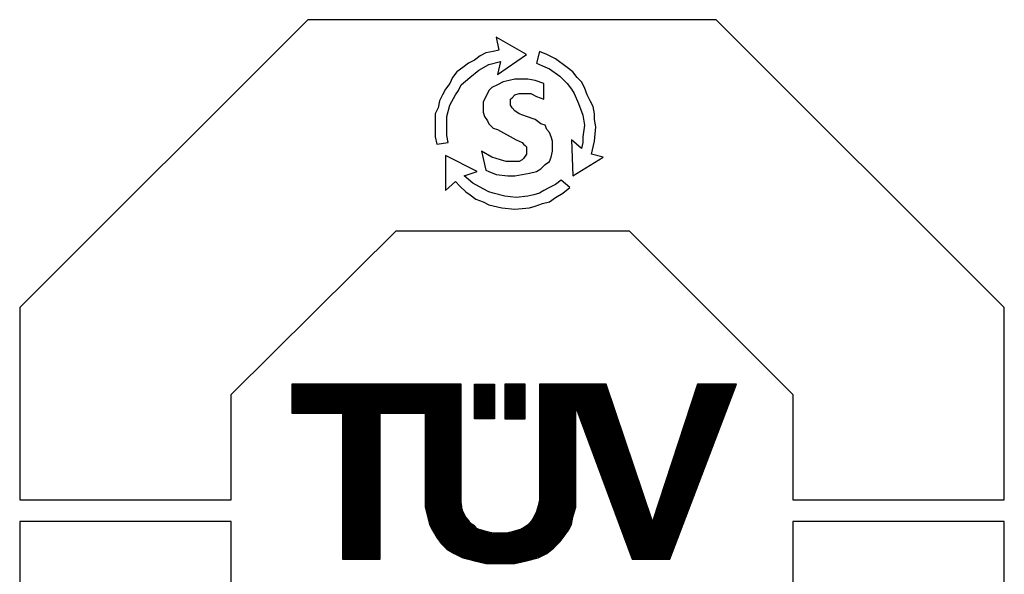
# Model space of a CAD drawing. Header units: millimetres. Extents: x 0 to 1071, y 0 to 742.
# Tile 82 of 130: x 194 to 256, y 652 to 688. Entities that reach past the tile are written whole.
import ezdxf

# ---------------------------------------------------------------- set-up
doc = ezdxf.new("R2010")
doc.units = ezdxf.units.MM
doc.header["$LTSCALE"] = 0.454724
doc.layers.add('NoLayerName_001', color=7, linetype='Continuous')

# ---------------------------------------------------------------- blocks, each defined once
blk = doc.blocks.new('ETC_0001')
at = {"color": 7, "linetype": 'Continuous', "lineweight": 25}
for p, q in [((7.316, 12.206), (0, 4.89)), ((17.684, 12.206), (7.316, 12.206)), ((25, 4.89), (17.684, 12.206)), ((5.368, 2.684), (9.559, 6.838)), ((9.559, 6.838), (15.478, 6.838)), ((15.478, 6.838), (19.632, 2.684)), ((0, 4.89), (0, 0)), ((25, 0), (25, 4.89)), ((5.368, 0), (5.368, 2.684)), ((19.632, 2.684), (19.632, 0)), ((0, 0), (5.368, 0)), ((19.632, 0), (25, 0))]:
    blk.add_line(p, q, dxfattribs=at)
blk = doc.blocks.new('ETC_0002')
at = {"color": 7, "linetype": 'Continuous', "lineweight": 25}
for p, q in [((5.368, 12.243), (0, 12.243)), ((0, 12.243), (0, 7.316)), ((5.368, 9.559), (5.368, 12.243)), ((19.632, 12.243), (19.632, 9.559)), ((25, 12.243), (19.632, 12.243)), ((25, 7.316), (25, 12.243)), ((9.559, 5.368), (5.368, 9.559)), ((19.632, 9.559), (15.478, 5.368)), ((0, 7.316), (7.316, 0)), ((17.684, 0), (25, 7.316)), ((15.478, 5.368), (9.559, 5.368)), ((7.316, 0), (17.684, 0))]:
    blk.add_line(p, q, dxfattribs=at)
blk = doc.blocks.new('ETC_0003')
at = {"color": 7, "linetype": 'Continuous', "lineweight": 25}
for p, q in [((0, 0), (0, 0.882)), ((0, 0.882), (0.515, 0.882)), ((0.515, 0.882), (0.515, 0)), ((0.515, 0), (0, 0))]:
    blk.add_line(p, q, dxfattribs=at)
blk = doc.blocks.new('ETC_0004')
at = {"color": 7, "linetype": 'Continuous', "lineweight": 25}
for p, q in [((0.515, 0.882), (0, 0.882)), ((0, 0.882), (0, 0)), ((0.515, 0), (0.515, 0.882)), ((0, 0), (0.515, 0))]:
    blk.add_line(p, q, dxfattribs=at)
blk = doc.blocks.new('ETC_0005')
at = {"color": 7, "linetype": 'Continuous', "lineweight": 25}
for p, q in [((4.301, 4.559), (0, 4.559)), ((0, 4.559), (0, 3.824)), ((4.301, 1.618), (4.301, 4.559)), ((7.978, 4.559), (6.287, 4.559)), ((6.287, 4.559), (6.287, 1.618)), ((9.154, 1.066), (7.978, 4.559)), ((10.294, 4.559), (9.154, 1.066)), ((0, 3.824), (1.287, 3.824)), ((1.287, 3.824), (1.287, 0.11)), ((2.243, 0.11), (2.243, 3.824)), ((2.243, 3.824), (3.382, 3.824)), ((3.382, 3.824), (3.382, 1.691)), ((3.382, 1.691), (3.382, 1.618)), ((3.382, 1.618), (3.382, 1.434)), ((4.301, 1.471), (4.301, 1.618)), ((6.287, 1.618), (6.25, 1.471)), ((3.382, 1.434), (3.456, 1.14)), ((4.338, 1.324), (4.301, 1.471)), ((4.412, 1.176), (4.338, 1.324)), ((6.213, 1.324), (6.14, 1.176)), ((6.25, 1.471), (6.213, 1.324)), ((3.456, 1.14), (3.493, 0.993)), ((4.485, 1.103), (4.412, 1.176)), ((4.522, 1.029), (4.485, 1.103)), ((4.632, 0.956), (4.522, 1.029)), ((6.029, 1.029), (5.956, 0.956)), ((6.103, 1.103), (6.029, 1.029)), ((6.14, 1.176), (6.103, 1.103)), ((3.493, 0.993), (3.566, 0.846)), ((3.566, 0.846), (3.676, 0.662)), ((4.706, 0.882), (4.632, 0.956)), ((4.816, 0.846), (4.706, 0.882)), ((4.963, 0.809), (4.816, 0.846)), ((5.11, 0.772), (4.963, 0.809)), ((5.294, 0.772), (5.11, 0.772)), ((5.441, 0.772), (5.294, 0.772)), ((5.588, 0.809), (5.441, 0.772)), ((5.735, 0.846), (5.588, 0.809)), ((5.846, 0.882), (5.735, 0.846)), ((5.956, 0.956), (5.846, 0.882)), ((3.676, 0.662), (3.787, 0.515)), ((3.787, 0.515), (3.934, 0.368)), ((6.654, 0.404), (6.801, 0.551)), ((3.934, 0.368), (4.118, 0.257)), ((4.118, 0.257), (4.338, 0.147)), ((6.25, 0.147), (6.471, 0.257)), ((6.471, 0.257), (6.654, 0.404)), ((1.287, 0.11), (2.243, 0.11)), ((4.338, 0.147), (4.485, 0.11)), ((4.485, 0.11), (4.632, 0.074)), ((4.632, 0.074), (4.779, 0.037)), ((4.779, 0.037), (4.926, 0)), ((4.926, 0), (5.257, 0)), ((5.257, 0), (5.294, 0)), ((5.294, 0), (5.662, 0)), ((5.662, 0), (5.809, 0.037)), ((5.809, 0.037), (5.956, 0.074)), ((5.956, 0.074), (6.25, 0.147))]:
    blk.add_line(p, q, dxfattribs=at)
blk = doc.blocks.new('ETC_0006')
at = {"color": 7, "linetype": 'Continuous', "lineweight": 25}
for p, q in [((2.794, 0), (4.485, 4.449)), ((4.485, 4.449), (3.493, 4.449)), ((0.404, 1.581), (0.404, 3.86)), ((0.404, 3.86), (1.838, 0)), ((0.404, 1.507), (0.404, 1.581)), ((0.404, 1.324), (0.404, 1.507)), ((0.331, 1.066), (0.404, 1.324)), ((0.294, 0.882), (0.331, 1.066)), ((0.221, 0.735), (0.294, 0.882)), ((0, 0.441), (0.11, 0.588)), ((0.11, 0.588), (0.221, 0.735)), ((1.838, 0), (2.794, 0))]:
    blk.add_line(p, q, dxfattribs=at)
blk = doc.blocks.new('ETC_0008')
at = {"color": 7, "linetype": 'Continuous', "lineweight": 25}
for p, q in [((0.809, 0.956), (0, 1.36)), ((0, 1.36), (0, 0.478)), ((0.478, 0.846), (0.809, 0.956)), ((0.699, 0.662), (0.478, 0.846)), ((0, 0.478), (0.257, 0.699)), ((0.257, 0.699), (0.368, 0.588)), ((0.368, 0.588), (0.515, 0.441)), ((0.956, 0.515), (0.699, 0.662)), ((1.103, 0.441), (0.956, 0.515)), ((2.647, 0.551), (2.5, 0.478)), ((2.794, 0.625), (2.647, 0.551)), ((2.941, 0.735), (2.794, 0.625)), ((3.162, 0.551), (2.941, 0.735)), ((2.978, 0.404), (3.162, 0.551)), ((0.515, 0.441), (0.625, 0.368)), ((0.625, 0.368), (0.772, 0.257)), ((0.772, 0.257), (0.956, 0.184)), ((1.213, 0.404), (1.103, 0.441)), ((1.507, 0.331), (1.213, 0.404)), ((1.801, 0.294), (1.507, 0.331)), ((2.096, 0.331), (1.801, 0.294)), ((2.243, 0.368), (2.096, 0.331)), ((2.39, 0.404), (2.243, 0.368)), ((2.5, 0.478), (2.39, 0.404)), ((2.647, 0.184), (2.794, 0.294)), ((2.794, 0.294), (2.978, 0.404)), ((0.956, 0.184), (1.103, 0.11)), ((1.103, 0.11), (1.434, 0.037)), ((1.434, 0.037), (1.765, 0)), ((1.765, 0), (2.132, 0.037)), ((2.132, 0.037), (2.279, 0.074)), ((2.279, 0.074), (2.463, 0.147)), ((2.463, 0.147), (2.647, 0.184))]:
    blk.add_line(p, q, dxfattribs=at)
blk = doc.blocks.new('ETC_0009')
at = {"color": 7, "linetype": 'Continuous', "lineweight": 25}
for p, q in [((0.074, 3.162), (0, 2.868)), ((0.257, 3.088), (0.074, 3.162)), ((0.478, 2.978), (0.257, 3.088)), ((0, 2.868), (0.147, 2.794)), ((0.147, 2.794), (0.331, 2.721)), ((0.772, 2.757), (0.478, 2.978)), ((0.919, 2.647), (0.772, 2.757)), ((0.331, 2.721), (0.588, 2.537)), ((0.588, 2.537), (0.772, 2.353)), ((1.029, 2.5), (0.919, 2.647)), ((0.772, 2.353), (0.882, 2.206)), ((1.14, 2.39), (1.029, 2.5)), ((1.213, 2.243), (1.14, 2.39)), ((0.882, 2.206), (0.956, 2.096)), ((0.956, 2.096), (1.066, 1.838)), ((1.287, 2.059), (1.213, 2.243)), ((1.36, 1.912), (1.287, 2.059)), ((1.066, 1.838), (1.176, 1.544)), ((1.434, 1.765), (1.36, 1.912)), ((1.471, 1.581), (1.434, 1.765)), ((1.176, 1.544), (1.213, 1.287)), ((1.471, 1.434), (1.471, 1.581)), ((1.213, 1.287), (1.176, 0.993)), ((1.507, 1.25), (1.471, 1.434)), ((1.471, 0.882), (1.507, 1.25)), ((1.14, 0.699), (0.882, 0.919)), ((0.882, 0.919), (0.919, 0)), ((1.176, 0.846), (1.14, 0.699)), ((1.176, 0.993), (1.176, 0.846)), ((1.397, 0.551), (1.471, 0.882)), ((1.691, 0.478), (1.397, 0.551)), ((0.919, 0), (1.691, 0.478))]:
    blk.add_line(p, q, dxfattribs=at)
blk = doc.blocks.new('ETC_0010')
at = {"color": 7, "linetype": 'Continuous', "lineweight": 25}
for p, q in [((2.316, 2.279), (1.544, 2.721)), ((1.544, 2.721), (1.618, 2.39)), ((1.287, 2.316), (1.14, 2.243)), ((1.471, 2.353), (1.287, 2.316)), ((1.618, 2.39), (1.471, 2.353)), ((1.581, 1.765), (2.316, 2.279)), ((0.846, 2.059), (0.699, 1.949)), ((0.993, 2.132), (0.846, 2.059)), ((1.14, 2.243), (0.993, 2.132)), ((1.103, 1.875), (1.36, 2.022)), ((1.36, 2.022), (1.654, 2.096)), ((1.654, 2.096), (1.581, 1.765)), ((0.551, 1.838), (0.441, 1.691)), ((0.699, 1.949), (0.551, 1.838)), ((0.882, 1.691), (1.103, 1.875)), ((0.368, 1.544), (0.257, 1.397)), ((0.441, 1.691), (0.368, 1.544)), ((0.588, 1.36), (0.662, 1.507)), ((0.662, 1.507), (0.882, 1.691)), ((0.184, 1.25), (0.11, 1.103)), ((0.257, 1.397), (0.184, 1.25)), ((0.368, 0.993), (0.515, 1.25)), ((0.515, 1.25), (0.588, 1.36)), ((0.11, 1.103), (0.074, 0.919)), ((0.074, 0.919), (0, 0.772)), ((0, 0.772), (0, 0.404)), ((0.294, 0.699), (0.368, 0.993)), ((0.294, 0.404), (0.294, 0.699)), ((0, 0.404), (0, 0.184)), ((0.294, 0.221), (0.294, 0.404)), ((0, 0.184), (0.037, 0)), ((0.037, 0), (0.331, 0.037)), ((0.331, 0.037), (0.294, 0.221))]:
    blk.add_line(p, q, dxfattribs=at)
blk = doc.blocks.new('ETC_0011')
at = {"color": 7, "linetype": 'Continuous', "lineweight": 25}
for p, q in [((0.404, 2.316), (0.257, 2.243)), ((0.551, 2.39), (0.404, 2.316)), ((0.699, 2.426), (0.551, 2.39)), ((0.846, 2.463), (0.699, 2.426)), ((0.956, 2.463), (0.846, 2.463)), ((1.176, 2.463), (0.956, 2.463)), ((1.36, 2.426), (1.176, 2.463)), ((1.581, 2.353), (1.36, 2.426)), ((1.581, 1.949), (1.581, 2.353)), ((0.147, 2.096), (0.074, 1.949)), ((0.184, 2.169), (0.147, 2.096)), ((0.257, 2.243), (0.184, 2.169)), ((0.772, 1.985), (0.846, 2.059)), ((0.846, 2.059), (0.956, 2.096)), ((0.956, 2.096), (1.066, 2.096)), ((1.066, 2.096), (1.25, 2.096)), ((1.25, 2.096), (1.397, 2.022)), ((1.397, 2.022), (1.581, 1.949)), ((0.074, 1.949), (0.037, 1.875)), ((0.037, 1.875), (0.037, 1.801)), ((0.037, 1.801), (0.037, 1.618)), ((0.735, 1.949), (0.772, 1.985)), ((0.735, 1.875), (0.735, 1.949)), ((0.735, 1.801), (0.735, 1.875)), ((0.772, 1.728), (0.735, 1.801)), ((0.037, 1.618), (0.074, 1.507)), ((0.074, 1.507), (0.147, 1.397)), ((0.846, 1.654), (0.772, 1.728)), ((0.956, 1.581), (0.846, 1.654)), ((1.14, 1.507), (0.956, 1.581)), ((1.36, 1.434), (1.14, 1.507)), ((0.147, 1.397), (0.184, 1.324)), ((0.184, 1.324), (0.257, 1.25)), ((1.507, 1.324), (1.36, 1.434)), ((1.618, 1.287), (1.507, 1.324)), ((1.654, 1.176), (1.618, 1.287)), ((0.257, 1.25), (0.294, 1.213)), ((0.294, 1.213), (0.404, 1.176)), ((0.404, 1.176), (0.882, 0.919)), ((1.728, 1.103), (1.654, 1.176)), ((1.765, 0.993), (1.728, 1.103)), ((0.882, 0.919), (1.029, 0.846)), ((1.029, 0.846), (1.066, 0.809)), ((1.066, 0.809), (1.103, 0.772)), ((1.801, 0.882), (1.765, 0.993)), ((1.801, 0.735), (1.801, 0.882)), ((0, 0.625), (0.11, 0.147)), ((1.765, 0.478), (1.801, 0.625)), ((1.801, 0.625), (1.801, 0.735)), ((1.507, 0.184), (1.618, 0.294)), ((1.618, 0.294), (1.728, 0.368)), ((1.728, 0.368), (1.765, 0.478)), ((0.11, 0.147), (0.184, 0.11)), ((0.184, 0.11), (0.368, 0.037)), ((0.368, 0.037), (0.662, 0)), ((0.846, 0), (1.029, 0.037)), ((1.029, 0.037), (1.213, 0.074)), ((1.213, 0.074), (1.397, 0.11)), ((1.397, 0.11), (1.507, 0.184)), ((0.662, 0), (0.846, 0))]:
    blk.add_line(p, q, dxfattribs=at)
blk = doc.blocks.new('ETC_0012')
at = {"color": 7, "linetype": 'Continuous', "lineweight": 25}
for p, q in [((0.257, 0.11), (0, 0.257)), ((1.103, 0.404), (1.14, 0.368)), ((1.14, 0.368), (1.14, 0.294)), ((1.14, 0.294), (1.14, 0.184)), ((0.478, 0.037), (0.257, 0.11)), ((0.625, 0), (0.478, 0.037)), ((1.029, 0.037), (0.956, 0)), ((1.066, 0.074), (1.029, 0.037)), ((1.14, 0.184), (1.066, 0.074)), ((0.772, 0), (0.625, 0)), ((0.882, 0), (0.772, 0)), ((0.956, 0), (0.882, 0))]:
    blk.add_line(p, q, dxfattribs=at)
blk = doc.blocks.new('*X28')
at = {"color": 7, "linetype": 'Continuous', "lineweight": 25}
for p, q in [((0, 1.364), (0.956, 1.364)), ((0, 1.335), (0.956, 1.335)), ((0, 1.307), (0.956, 1.307)), ((0, 1.278), (0.956, 1.278)), ((0, 1.25), (0.956, 1.25)), ((2.118, 1.335), (3.048, 1.335)), ((2.125, 1.307), (3.06, 1.307)), ((2.132, 1.278), (3.073, 1.278)), ((2.139, 1.25), (3.085, 1.25)), ((4.891, 1.25), (5.869, 1.25)), ((4.902, 1.278), (5.877, 1.278)), ((4.913, 1.307), (5.885, 1.307)), ((4.925, 1.335), (5.894, 1.335)), ((6.895, 1.335), (7.774, 1.335)), ((6.905, 1.307), (7.784, 1.307)), ((6.916, 1.278), (7.793, 1.278)), ((6.926, 1.25), (7.803, 1.25)), ((7.931, 1.25), (8.746, 1.25)), ((7.94, 1.278), (8.756, 1.278)), ((7.949, 1.307), (8.767, 1.307)), ((7.958, 1.335), (8.778, 1.335)), ((0, 1.222), (0.956, 1.222)), ((0, 1.193), (0.956, 1.193)), ((0, 1.165), (0.956, 1.165)), ((0, 1.136), (0.956, 1.136)), ((0, 1.108), (0.956, 1.108)), ((0, 1.08), (0.956, 1.08)), ((0, 1.051), (0.956, 1.051)), ((0, 1.023), (0.956, 1.023)), ((2.146, 1.222), (3.099, 1.222)), ((2.153, 1.193), (3.119, 1.193)), ((2.161, 1.165), (3.14, 1.165)), ((2.168, 1.136), (3.16, 1.136)), ((2.175, 1.108), (3.181, 1.108)), ((2.182, 1.08), (3.201, 1.08)), ((2.189, 1.051), (3.225, 1.051)), ((2.197, 1.023), (3.257, 1.023)), ((4.743, 1.023), (5.816, 1.023)), ((4.768, 1.051), (5.823, 1.051)), ((4.787, 1.08), (5.829, 1.08)), ((4.806, 1.108), (5.835, 1.108)), ((4.825, 1.136), (5.84, 1.136)), ((4.844, 1.165), (5.846, 1.165)), ((4.862, 1.193), (5.853, 1.193)), ((4.879, 1.222), (5.861, 1.222)), ((6.937, 1.222), (7.812, 1.222)), ((6.947, 1.193), (7.822, 1.193)), ((6.958, 1.165), (7.831, 1.165)), ((6.968, 1.136), (7.841, 1.136)), ((6.979, 1.108), (7.851, 1.108)), ((6.99, 1.08), (7.86, 1.08)), ((7, 1.051), (8.67, 1.051)), ((7.011, 1.023), (8.659, 1.023)), ((7.875, 1.08), (8.681, 1.08)), ((7.884, 1.108), (8.692, 1.108)), ((7.894, 1.136), (8.702, 1.136)), ((7.903, 1.165), (8.713, 1.165)), ((7.912, 1.193), (8.724, 1.193)), ((7.921, 1.222), (8.735, 1.222)), ((0, 0.994), (0.956, 0.994)), ((0, 0.966), (0.956, 0.966)), ((0, 0.938), (0.956, 0.938)), ((0, 0.909), (0.956, 0.909)), ((0, 0.881), (0.956, 0.881)), ((0, 0.852), (0.956, 0.852)), ((0, 0.824), (0.956, 0.824)), ((0, 0.795), (0.956, 0.795)), ((0, 0.767), (0.956, 0.767)), ((2.21, 0.994), (3.289, 0.994)), ((2.223, 0.966), (3.321, 0.966)), ((2.236, 0.938), (3.352, 0.938)), ((2.249, 0.909), (3.387, 0.909)), ((2.262, 0.881), (3.43, 0.881)), ((2.275, 0.852), (3.485, 0.852)), ((2.288, 0.824), (3.582, 0.824)), ((2.305, 0.795), (3.694, 0.795)), ((2.323, 0.767), (3.807, 0.767)), ((4.114, 0.767), (5.683, 0.767)), ((4.284, 0.795), (5.705, 0.795)), ((4.39, 0.824), (5.72, 0.824)), ((4.463, 0.852), (5.734, 0.852)), ((4.535, 0.881), (5.747, 0.881)), ((4.608, 0.909), (5.761, 0.909)), ((4.646, 0.938), (5.775, 0.938)), ((4.679, 0.966), (5.788, 0.966)), ((4.711, 0.994), (5.802, 0.994)), ((7.021, 0.994), (8.648, 0.994)), ((7.032, 0.966), (8.638, 0.966)), ((7.042, 0.938), (8.627, 0.938)), ((7.053, 0.909), (8.616, 0.909)), ((7.063, 0.881), (8.605, 0.881)), ((7.074, 0.852), (8.594, 0.852)), ((7.085, 0.824), (8.584, 0.824)), ((7.095, 0.795), (8.573, 0.795)), ((7.106, 0.767), (8.562, 0.767)), ((0, 0.739), (0.956, 0.739)), ((0, 0.71), (0.956, 0.71)), ((0, 0.682), (0.956, 0.682)), ((0, 0.653), (0.956, 0.653)), ((0, 0.625), (0.956, 0.625)), ((0, 0.597), (0.956, 0.597)), ((0, 0.568), (0.956, 0.568)), ((0, 0.54), (0.956, 0.54)), ((0, 0.511), (0.956, 0.511)), ((2.341, 0.739), (5.662, 0.739)), ((2.359, 0.71), (5.641, 0.71)), ((2.377, 0.682), (5.619, 0.682)), ((2.396, 0.653), (5.598, 0.653)), ((2.414, 0.625), (5.577, 0.625)), ((2.432, 0.597), (5.555, 0.597)), ((2.457, 0.568), (5.531, 0.568)), ((2.481, 0.54), (5.503, 0.54)), ((2.506, 0.511), (5.476, 0.511)), ((7.116, 0.739), (8.551, 0.739)), ((7.127, 0.71), (8.54, 0.71)), ((7.137, 0.682), (8.53, 0.682)), ((7.148, 0.653), (8.519, 0.653)), ((7.158, 0.625), (8.508, 0.625)), ((7.169, 0.597), (8.497, 0.597)), ((7.179, 0.568), (8.486, 0.568)), ((7.19, 0.54), (8.476, 0.54)), ((7.201, 0.511), (8.465, 0.511)), ((0, 0.483), (0.956, 0.483)), ((0, 0.455), (0.956, 0.455)), ((0, 0.426), (0.956, 0.426)), ((0, 0.398), (0.956, 0.398)), ((0, 0.369), (0.956, 0.369)), ((0, 0.341), (0.956, 0.341)), ((0, 0.313), (0.956, 0.313)), ((0, 0.284), (0.956, 0.284)), ((0, 0.256), (0.956, 0.256)), ((2.531, 0.483), (5.449, 0.483)), ((2.556, 0.455), (5.421, 0.455)), ((2.581, 0.426), (5.394, 0.426)), ((2.615, 0.398), (5.366, 0.398)), ((2.656, 0.369), (5.335, 0.369)), ((2.696, 0.341), (5.298, 0.341)), ((2.736, 0.313), (5.261, 0.313)), ((2.776, 0.284), (5.224, 0.284)), ((2.822, 0.256), (5.188, 0.256)), ((7.211, 0.483), (8.454, 0.483)), ((7.222, 0.455), (8.443, 0.455)), ((7.232, 0.426), (8.432, 0.426)), ((7.243, 0.398), (8.422, 0.398)), ((7.253, 0.369), (8.411, 0.369)), ((7.264, 0.341), (8.4, 0.341)), ((7.274, 0.313), (8.389, 0.313)), ((7.285, 0.284), (8.378, 0.284)), ((7.296, 0.256), (8.368, 0.256)), ((0, 0.227), (0.956, 0.227)), ((0, 0.199), (0.956, 0.199)), ((0, 0.17), (0.956, 0.17)), ((0, 0.142), (0.956, 0.142)), ((0, 0.114), (0.956, 0.114)), ((2.882, 0.227), (5.137, 0.227)), ((2.943, 0.199), (5.068, 0.199)), ((3.003, 0.17), (4.999, 0.17)), ((3.064, 0.142), (4.93, 0.142)), ((3.149, 0.114), (4.862, 0.114)), ((3.262, 0.085), (4.752, 0.085)), ((3.376, 0.057), (4.639, 0.057)), ((3.499, 0.028), (4.525, 0.028)), ((3.632, 0), (4.053, 0)), ((7.306, 0.227), (8.357, 0.227)), ((7.317, 0.199), (8.346, 0.199)), ((7.327, 0.17), (8.335, 0.17)), ((7.338, 0.142), (8.324, 0.142)), ((7.348, 0.114), (8.314, 0.114))]:
    blk.add_line(p, q, dxfattribs=at)
blk = doc.blocks.new('*X29')
at = {"color": 7, "linetype": 'Continuous', "lineweight": 25}
for p, q in [((0, 0.937), (0.956, 0.937)), ((0, 0.909), (0.956, 0.909)), ((0, 0.881), (0.956, 0.881)), ((0, 0.852), (0.956, 0.852)), ((0, 0.824), (0.956, 0.824)), ((0, 0.795), (0.956, 0.795)), ((0, 0.767), (0.956, 0.767)), ((2.096, 0.937), (3.015, 0.937)), ((2.096, 0.909), (3.015, 0.909)), ((2.096, 0.881), (3.015, 0.881)), ((2.096, 0.852), (3.015, 0.852)), ((2.096, 0.824), (3.015, 0.824)), ((2.096, 0.795), (3.015, 0.795)), ((2.096, 0.767), (3.015, 0.767)), ((5, 0.937), (5.919, 0.937)), ((5, 0.909), (5.919, 0.909)), ((5, 0.881), (5.919, 0.881)), ((5, 0.852), (5.919, 0.852)), ((5, 0.824), (5.919, 0.824)), ((5, 0.795), (5.919, 0.795)), ((5, 0.767), (5.919, 0.767)), ((6.536, 0.937), (7.449, 0.937)), ((6.546, 0.909), (7.458, 0.909)), ((6.557, 0.881), (7.468, 0.881)), ((6.567, 0.852), (7.477, 0.852)), ((6.578, 0.824), (7.487, 0.824)), ((6.589, 0.795), (7.496, 0.795)), ((6.599, 0.767), (7.506, 0.767)), ((8.218, 0.767), (9.08, 0.767)), ((8.227, 0.795), (9.091, 0.795)), ((8.237, 0.824), (9.102, 0.824)), ((8.246, 0.852), (9.113, 0.852)), ((8.255, 0.881), (9.124, 0.881)), ((8.264, 0.909), (9.134, 0.909)), ((0, 0.739), (0.956, 0.739)), ((0, 0.71), (0.956, 0.71)), ((0, 0.682), (0.956, 0.682)), ((0, 0.653), (0.956, 0.653)), ((0, 0.625), (0.956, 0.625)), ((0, 0.597), (0.956, 0.597)), ((0, 0.568), (0.956, 0.568)), ((0, 0.54), (0.956, 0.54)), ((0, 0.511), (0.956, 0.511)), ((2.096, 0.739), (3.015, 0.739)), ((2.096, 0.71), (3.015, 0.71)), ((2.096, 0.682), (3.015, 0.682)), ((2.096, 0.653), (3.015, 0.653)), ((2.096, 0.625), (3.015, 0.625)), ((2.096, 0.597), (3.015, 0.597)), ((2.096, 0.568), (3.015, 0.568)), ((2.096, 0.54), (3.015, 0.54)), ((2.096, 0.511), (3.015, 0.511)), ((5, 0.739), (5.919, 0.739)), ((5, 0.71), (5.919, 0.71)), ((5, 0.682), (5.919, 0.682)), ((5, 0.653), (5.919, 0.653)), ((5, 0.625), (5.919, 0.625)), ((5, 0.597), (5.919, 0.597)), ((5, 0.568), (5.919, 0.568)), ((5, 0.54), (5.919, 0.54)), ((5, 0.511), (5.919, 0.511)), ((6.61, 0.739), (7.516, 0.739)), ((6.62, 0.71), (7.525, 0.71)), ((6.631, 0.682), (7.535, 0.682)), ((6.641, 0.653), (7.544, 0.653)), ((6.652, 0.625), (7.554, 0.625)), ((6.662, 0.597), (7.563, 0.597)), ((6.673, 0.568), (7.573, 0.568)), ((6.684, 0.54), (7.583, 0.54)), ((6.694, 0.511), (7.592, 0.511)), ((8.135, 0.511), (8.983, 0.511)), ((8.144, 0.54), (8.994, 0.54)), ((8.153, 0.568), (9.005, 0.568)), ((8.162, 0.597), (9.016, 0.597)), ((8.172, 0.625), (9.026, 0.625)), ((8.181, 0.653), (9.037, 0.653)), ((8.19, 0.682), (9.048, 0.682)), ((8.199, 0.71), (9.059, 0.71)), ((8.209, 0.739), (9.07, 0.739)), ((0, 0.483), (0.956, 0.483)), ((0, 0.455), (0.956, 0.455)), ((0, 0.426), (0.956, 0.426)), ((0, 0.398), (0.956, 0.398)), ((0, 0.369), (0.956, 0.369)), ((0, 0.341), (0.956, 0.341)), ((0, 0.312), (0.956, 0.312)), ((0, 0.284), (0.956, 0.284)), ((0, 0.256), (0.956, 0.256)), ((2.096, 0.483), (3.015, 0.483)), ((2.096, 0.455), (3.015, 0.455)), ((2.096, 0.426), (3.015, 0.426)), ((2.096, 0.398), (3.015, 0.398)), ((2.096, 0.369), (3.015, 0.369)), ((2.096, 0.341), (3.015, 0.341)), ((2.096, 0.312), (3.015, 0.312)), ((2.096, 0.284), (3.015, 0.284)), ((2.096, 0.256), (3.015, 0.256)), ((5, 0.483), (5.919, 0.483)), ((5, 0.455), (5.919, 0.455)), ((5, 0.426), (5.919, 0.426)), ((5, 0.398), (5.919, 0.398)), ((5, 0.369), (5.919, 0.369)), ((5, 0.341), (5.919, 0.341)), ((5, 0.312), (5.919, 0.312)), ((5, 0.284), (5.919, 0.284)), ((5, 0.256), (5.919, 0.256)), ((6.705, 0.483), (7.602, 0.483)), ((6.715, 0.455), (7.611, 0.455)), ((6.726, 0.426), (7.621, 0.426)), ((6.736, 0.398), (7.63, 0.398)), ((6.747, 0.369), (7.64, 0.369)), ((6.757, 0.341), (7.65, 0.341)), ((6.768, 0.312), (7.659, 0.312)), ((6.779, 0.284), (7.669, 0.284)), ((6.789, 0.256), (7.678, 0.256)), ((8.051, 0.256), (8.886, 0.256)), ((8.06, 0.284), (8.897, 0.284)), ((8.07, 0.312), (8.908, 0.312)), ((8.079, 0.341), (8.918, 0.341)), ((8.088, 0.369), (8.929, 0.369)), ((8.097, 0.398), (8.94, 0.398)), ((8.107, 0.426), (8.951, 0.426)), ((8.116, 0.455), (8.962, 0.455)), ((8.125, 0.483), (8.972, 0.483)), ((0, 0.227), (0.956, 0.227)), ((0, 0.199), (0.956, 0.199)), ((0, 0.17), (0.956, 0.17)), ((0, 0.142), (0.956, 0.142)), ((0, 0.114), (0.956, 0.114)), ((0, 0.085), (0.956, 0.085)), ((0, 0.057), (0.956, 0.057)), ((0, 0.028), (0.956, 0.028)), ((2.096, 0.227), (3.017, 0.227)), ((2.096, 0.199), (3.02, 0.199)), ((2.096, 0.17), (3.023, 0.17)), ((2.096, 0.142), (3.026, 0.142)), ((2.096, 0.114), (3.029, 0.114)), ((2.096, 0.085), (3.033, 0.085)), ((2.097, 0.057), (3.036, 0.057)), ((2.104, 0.028), (3.039, 0.028)), ((4.946, 0.028), (5.91, 0.028)), ((4.953, 0.057), (5.918, 0.057)), ((4.96, 0.085), (5.919, 0.085)), ((4.967, 0.114), (5.919, 0.114)), ((4.974, 0.142), (5.919, 0.142)), ((4.981, 0.17), (5.919, 0.17)), ((4.988, 0.199), (5.919, 0.199)), ((4.996, 0.227), (5.919, 0.227)), ((6.8, 0.227), (7.688, 0.227)), ((6.81, 0.199), (7.697, 0.199)), ((6.821, 0.17), (7.707, 0.17)), ((6.831, 0.142), (7.717, 0.142)), ((6.842, 0.114), (7.726, 0.114)), ((6.852, 0.085), (7.736, 0.085)), ((6.863, 0.057), (7.745, 0.057)), ((6.873, 0.028), (7.755, 0.028)), ((7.977, 0.028), (8.8, 0.028)), ((7.986, 0.057), (8.81, 0.057)), ((7.995, 0.085), (8.821, 0.085)), ((8.005, 0.114), (8.832, 0.114)), ((8.014, 0.142), (8.843, 0.142)), ((8.023, 0.17), (8.854, 0.17)), ((8.033, 0.199), (8.864, 0.199)), ((8.042, 0.227), (8.875, 0.227)), ((2.111, 0), (3.042, 0)), ((4.936, 0), (5.902, 0)), ((6.884, 0), (7.764, 0)), ((7.968, 0), (8.789, 0))]:
    blk.add_line(p, q, dxfattribs=at)
blk = doc.blocks.new('*X30')
at = {"color": 7, "linetype": 'Continuous', "lineweight": 25}
for p, q in [((0, 0.966), (0.956, 0.966)), ((0, 0.937), (0.956, 0.937)), ((0, 0.909), (0.956, 0.909)), ((0, 0.881), (0.956, 0.881)), ((0, 0.852), (0.956, 0.852)), ((0, 0.824), (0.956, 0.824)), ((0, 0.795), (0.956, 0.795)), ((0, 0.767), (0.956, 0.767)), ((2.096, 0.966), (3.015, 0.966)), ((2.096, 0.937), (3.015, 0.937)), ((2.096, 0.909), (3.015, 0.909)), ((2.096, 0.881), (3.015, 0.881)), ((2.096, 0.852), (3.015, 0.852)), ((2.096, 0.824), (3.015, 0.824)), ((2.096, 0.795), (3.015, 0.795)), ((2.096, 0.767), (3.015, 0.767)), ((5, 0.937), (5.919, 0.937)), ((5, 0.909), (5.919, 0.909)), ((5, 0.881), (5.919, 0.881)), ((5, 0.852), (5.919, 0.852)), ((5, 0.824), (5.919, 0.824)), ((5, 0.795), (5.919, 0.795)), ((5, 0.767), (5.919, 0.767)), ((6.188, 0.937), (7.133, 0.937)), ((6.198, 0.909), (7.142, 0.909)), ((6.209, 0.881), (7.152, 0.881)), ((6.219, 0.852), (7.162, 0.852)), ((6.23, 0.824), (7.171, 0.824)), ((6.24, 0.795), (7.181, 0.795)), ((6.251, 0.767), (7.19, 0.767)), ((8.524, 0.767), (9.437, 0.767)), ((8.533, 0.795), (9.448, 0.795)), ((8.542, 0.824), (9.458, 0.824)), ((8.552, 0.852), (9.469, 0.852)), ((8.561, 0.881), (9.48, 0.881)), ((8.57, 0.909), (9.491, 0.909)), ((8.58, 0.937), (9.502, 0.937)), ((0, 0.739), (0.956, 0.739)), ((0, 0.71), (0.956, 0.71)), ((0, 0.682), (0.956, 0.682)), ((0, 0.653), (0.956, 0.653)), ((0, 0.625), (0.956, 0.625)), ((0, 0.597), (0.956, 0.597)), ((0, 0.568), (0.956, 0.568)), ((0, 0.54), (0.956, 0.54)), ((0, 0.511), (0.956, 0.511)), ((2.096, 0.739), (3.015, 0.739)), ((2.096, 0.71), (3.015, 0.71)), ((2.096, 0.682), (3.015, 0.682)), ((2.096, 0.653), (3.015, 0.653)), ((2.096, 0.625), (3.015, 0.625)), ((2.096, 0.597), (3.015, 0.597)), ((2.096, 0.568), (3.015, 0.568)), ((2.096, 0.54), (3.015, 0.54)), ((2.096, 0.511), (3.015, 0.511)), ((5, 0.739), (5.919, 0.739)), ((5, 0.71), (5.919, 0.71)), ((5, 0.682), (5.919, 0.682)), ((5, 0.653), (5.919, 0.653)), ((5, 0.625), (5.919, 0.625)), ((5, 0.597), (5.919, 0.597)), ((5, 0.568), (5.919, 0.568)), ((5, 0.54), (5.919, 0.54)), ((5, 0.511), (5.919, 0.511)), ((6.261, 0.739), (7.2, 0.739)), ((6.272, 0.71), (7.209, 0.71)), ((6.283, 0.682), (7.219, 0.682)), ((6.293, 0.653), (7.229, 0.653)), ((6.304, 0.625), (7.238, 0.625)), ((6.314, 0.597), (7.248, 0.597)), ((6.325, 0.568), (7.257, 0.568)), ((6.335, 0.54), (7.267, 0.54)), ((6.346, 0.511), (7.276, 0.511)), ((8.44, 0.511), (9.34, 0.511)), ((8.45, 0.54), (9.35, 0.54)), ((8.459, 0.568), (9.361, 0.568)), ((8.468, 0.597), (9.372, 0.597)), ((8.478, 0.625), (9.383, 0.625)), ((8.487, 0.653), (9.394, 0.653)), ((8.496, 0.682), (9.404, 0.682)), ((8.505, 0.71), (9.415, 0.71)), ((8.515, 0.739), (9.426, 0.739)), ((0, 0.483), (0.956, 0.483)), ((0, 0.455), (0.956, 0.455)), ((0, 0.426), (0.956, 0.426)), ((0, 0.398), (0.956, 0.398)), ((0, 0.369), (0.956, 0.369)), ((0, 0.341), (0.956, 0.341)), ((0, 0.312), (0.956, 0.312)), ((0, 0.284), (0.956, 0.284)), ((0, 0.256), (0.956, 0.256)), ((2.096, 0.483), (3.015, 0.483)), ((2.096, 0.455), (3.015, 0.455)), ((2.096, 0.426), (3.015, 0.426)), ((2.096, 0.398), (3.015, 0.398)), ((2.096, 0.369), (3.015, 0.369)), ((2.096, 0.341), (3.015, 0.341)), ((2.096, 0.312), (3.015, 0.312)), ((2.096, 0.284), (3.015, 0.284)), ((2.096, 0.256), (3.015, 0.256)), ((5, 0.483), (5.919, 0.483)), ((5, 0.455), (5.919, 0.455)), ((5, 0.426), (5.919, 0.426)), ((5, 0.398), (5.919, 0.398)), ((5, 0.369), (5.919, 0.369)), ((5, 0.341), (5.919, 0.341)), ((5, 0.312), (5.919, 0.312)), ((5, 0.284), (5.919, 0.284)), ((5, 0.256), (5.919, 0.256)), ((6.356, 0.483), (7.286, 0.483)), ((6.367, 0.455), (7.295, 0.455)), ((6.378, 0.426), (7.305, 0.426)), ((6.388, 0.398), (7.315, 0.398)), ((6.399, 0.369), (7.324, 0.369)), ((6.409, 0.341), (7.334, 0.341)), ((6.42, 0.312), (7.343, 0.312)), ((6.43, 0.284), (7.353, 0.284)), ((6.441, 0.256), (7.362, 0.256)), ((8.357, 0.256), (9.242, 0.256)), ((8.366, 0.284), (9.253, 0.284)), ((8.376, 0.312), (9.264, 0.312)), ((8.385, 0.341), (9.275, 0.341)), ((8.394, 0.369), (9.286, 0.369)), ((8.403, 0.398), (9.296, 0.398)), ((8.413, 0.426), (9.307, 0.426)), ((8.422, 0.455), (9.318, 0.455)), ((8.431, 0.483), (9.329, 0.483)), ((0, 0.227), (0.956, 0.227)), ((0, 0.199), (0.956, 0.199)), ((0, 0.17), (0.956, 0.17)), ((0, 0.142), (0.956, 0.142)), ((0, 0.114), (0.956, 0.114)), ((0, 0.085), (0.956, 0.085)), ((0, 0.057), (0.956, 0.057)), ((0, 0.028), (0.956, 0.028)), ((2.096, 0.227), (3.015, 0.227)), ((2.096, 0.199), (3.015, 0.199)), ((2.096, 0.17), (3.015, 0.17)), ((2.096, 0.142), (3.015, 0.142)), ((2.096, 0.114), (3.015, 0.114)), ((2.096, 0.085), (3.015, 0.085)), ((2.096, 0.057), (3.015, 0.057)), ((2.096, 0.028), (3.015, 0.028)), ((5, 0.227), (5.919, 0.227)), ((5, 0.199), (5.919, 0.199)), ((5, 0.17), (5.919, 0.17)), ((5, 0.142), (5.919, 0.142)), ((5, 0.114), (5.919, 0.114)), ((5, 0.085), (5.919, 0.085)), ((5, 0.057), (5.919, 0.057)), ((5, 0.028), (5.919, 0.028)), ((6.451, 0.227), (7.372, 0.227)), ((6.462, 0.199), (7.382, 0.199)), ((6.473, 0.17), (7.391, 0.17)), ((6.483, 0.142), (7.401, 0.142)), ((6.494, 0.114), (7.41, 0.114)), ((6.504, 0.085), (7.42, 0.085)), ((6.515, 0.057), (7.429, 0.057)), ((6.525, 0.028), (7.439, 0.028)), ((8.283, 0.028), (9.156, 0.028)), ((8.292, 0.057), (9.167, 0.057)), ((8.301, 0.085), (9.178, 0.085)), ((8.311, 0.114), (9.188, 0.114)), ((8.32, 0.142), (9.199, 0.142)), ((8.329, 0.17), (9.21, 0.17)), ((8.338, 0.199), (9.221, 0.199)), ((8.348, 0.227), (9.232, 0.227)), ((8.274, 0), (9.145, 0))]:
    blk.add_line(p, q, dxfattribs=at)
blk = doc.blocks.new('*X31')
at = {"color": 7, "linetype": 'Continuous', "lineweight": 25}
for p, q in [((0, 1.165), (4.301, 1.165)), ((0, 1.136), (4.301, 1.136)), ((0, 1.108), (4.301, 1.108)), ((0, 1.08), (4.301, 1.08)), ((0, 1.051), (4.301, 1.051)), ((0, 1.023), (4.301, 1.023)), ((6.287, 1.165), (8.018, 1.165)), ((6.287, 1.136), (8.027, 1.136)), ((6.287, 1.108), (8.037, 1.108)), ((6.287, 1.08), (8.046, 1.08)), ((6.287, 1.051), (8.056, 1.051)), ((6.287, 1.023), (8.066, 1.023)), ((10.209, 1.023), (11.188, 1.023)), ((10.219, 1.051), (11.199, 1.051)), ((10.228, 1.08), (11.21, 1.08)), ((10.237, 1.108), (11.22, 1.108)), ((10.246, 1.136), (11.231, 1.136)), ((0, 0.994), (4.301, 0.994)), ((0, 0.966), (4.301, 0.966)), ((0, 0.937), (4.301, 0.937)), ((0, 0.909), (4.301, 0.909)), ((0, 0.881), (4.301, 0.881)), ((0, 0.852), (4.301, 0.852)), ((0, 0.824), (4.301, 0.824)), ((0, 0.795), (4.301, 0.795)), ((0, 0.767), (4.301, 0.767)), ((6.287, 0.994), (8.075, 0.994)), ((6.287, 0.966), (8.085, 0.966)), ((6.287, 0.937), (8.094, 0.937)), ((6.287, 0.909), (8.104, 0.909)), ((6.287, 0.881), (8.113, 0.881)), ((6.287, 0.852), (8.123, 0.852)), ((6.287, 0.824), (8.132, 0.824)), ((6.287, 0.795), (8.142, 0.795)), ((6.287, 0.767), (8.152, 0.767)), ((10.126, 0.767), (11.091, 0.767)), ((10.135, 0.795), (11.102, 0.795)), ((10.144, 0.824), (11.112, 0.824)), ((10.154, 0.852), (11.123, 0.852)), ((10.163, 0.881), (11.134, 0.881)), ((10.172, 0.909), (11.145, 0.909)), ((10.181, 0.937), (11.156, 0.937)), ((10.191, 0.966), (11.166, 0.966)), ((10.2, 0.994), (11.177, 0.994)), ((0, 0.739), (4.301, 0.739)), ((0, 0.71), (4.301, 0.71)), ((0, 0.682), (4.301, 0.682)), ((0, 0.653), (4.301, 0.653)), ((0, 0.625), (4.301, 0.625)), ((0, 0.597), (4.301, 0.597)), ((0, 0.568), (4.301, 0.568)), ((1.287, 0.54), (2.243, 0.54)), ((1.287, 0.511), (2.243, 0.511)), ((3.382, 0.54), (4.301, 0.54)), ((3.382, 0.511), (4.301, 0.511)), ((6.287, 0.739), (8.161, 0.739)), ((6.287, 0.71), (8.171, 0.71)), ((6.287, 0.682), (7.206, 0.682)), ((6.287, 0.653), (7.206, 0.653)), ((6.287, 0.625), (7.206, 0.625)), ((6.287, 0.597), (7.206, 0.597)), ((6.287, 0.568), (7.206, 0.568)), ((6.287, 0.54), (7.206, 0.54)), ((6.287, 0.511), (7.206, 0.511)), ((7.211, 0.682), (8.18, 0.682)), ((7.221, 0.653), (8.19, 0.653)), ((7.232, 0.625), (8.199, 0.625)), ((7.242, 0.597), (8.209, 0.597)), ((7.253, 0.568), (8.219, 0.568)), ((7.263, 0.54), (8.228, 0.54)), ((7.274, 0.511), (8.238, 0.511)), ((10.042, 0.511), (10.994, 0.511)), ((10.052, 0.54), (11.004, 0.54)), ((10.061, 0.568), (11.015, 0.568)), ((10.07, 0.597), (11.026, 0.597)), ((10.079, 0.625), (11.037, 0.625)), ((10.089, 0.653), (11.048, 0.653)), ((10.098, 0.682), (11.058, 0.682)), ((10.107, 0.71), (11.069, 0.71)), ((10.117, 0.739), (11.08, 0.739)), ((1.287, 0.483), (2.243, 0.483)), ((1.287, 0.455), (2.243, 0.455)), ((1.287, 0.426), (2.243, 0.426)), ((1.287, 0.398), (2.243, 0.398)), ((1.287, 0.369), (2.243, 0.369)), ((1.287, 0.341), (2.243, 0.341)), ((1.287, 0.312), (2.243, 0.312)), ((1.287, 0.284), (2.243, 0.284)), ((1.287, 0.256), (2.243, 0.256)), ((3.382, 0.483), (4.301, 0.483)), ((3.382, 0.455), (4.301, 0.455)), ((3.382, 0.426), (4.301, 0.426)), ((3.382, 0.398), (4.301, 0.398)), ((3.382, 0.369), (4.301, 0.369)), ((3.382, 0.341), (4.301, 0.341)), ((3.382, 0.312), (4.301, 0.312)), ((3.382, 0.284), (4.301, 0.284)), ((3.382, 0.256), (4.301, 0.256)), ((6.287, 0.483), (7.206, 0.483)), ((6.287, 0.455), (7.206, 0.455)), ((6.287, 0.426), (7.206, 0.426)), ((6.287, 0.398), (7.206, 0.398)), ((6.287, 0.369), (7.206, 0.369)), ((6.287, 0.341), (7.206, 0.341)), ((6.287, 0.312), (7.206, 0.312)), ((6.287, 0.284), (7.206, 0.284)), ((6.287, 0.256), (7.206, 0.256)), ((7.284, 0.483), (8.247, 0.483)), ((7.295, 0.455), (8.257, 0.455)), ((7.306, 0.426), (8.266, 0.426)), ((7.316, 0.398), (8.276, 0.398)), ((7.327, 0.369), (8.286, 0.369)), ((7.337, 0.341), (8.295, 0.341)), ((7.348, 0.312), (8.305, 0.312)), ((7.358, 0.284), (8.314, 0.284)), ((7.369, 0.256), (8.324, 0.256)), ((9.959, 0.256), (10.896, 0.256)), ((9.968, 0.284), (10.907, 0.284)), ((9.978, 0.312), (10.918, 0.312)), ((9.987, 0.341), (10.929, 0.341)), ((9.996, 0.369), (10.94, 0.369)), ((10.005, 0.398), (10.95, 0.398)), ((10.015, 0.426), (10.961, 0.426)), ((10.024, 0.455), (10.972, 0.455)), ((10.033, 0.483), (10.983, 0.483)), ((1.287, 0.227), (2.243, 0.227)), ((1.287, 0.199), (2.243, 0.199)), ((1.287, 0.17), (2.243, 0.17)), ((1.287, 0.142), (2.243, 0.142)), ((1.287, 0.114), (2.243, 0.114)), ((1.287, 0.085), (2.243, 0.085)), ((1.287, 0.057), (2.243, 0.057)), ((1.287, 0.028), (2.243, 0.028)), ((3.382, 0.227), (4.301, 0.227)), ((3.382, 0.199), (4.301, 0.199)), ((3.382, 0.17), (4.301, 0.17)), ((3.382, 0.142), (4.301, 0.142)), ((3.382, 0.114), (4.301, 0.114)), ((3.382, 0.085), (4.301, 0.085)), ((3.382, 0.057), (4.301, 0.057)), ((3.382, 0.028), (4.301, 0.028)), ((6.287, 0.227), (7.206, 0.227)), ((6.287, 0.199), (7.206, 0.199)), ((6.287, 0.17), (7.206, 0.17)), ((6.287, 0.142), (7.206, 0.142)), ((6.287, 0.114), (7.206, 0.114)), ((6.287, 0.085), (7.206, 0.085)), ((6.287, 0.057), (7.206, 0.057)), ((6.287, 0.028), (7.206, 0.028)), ((7.379, 0.227), (8.333, 0.227)), ((7.39, 0.199), (8.343, 0.199)), ((7.401, 0.17), (8.353, 0.17)), ((7.411, 0.142), (8.362, 0.142)), ((7.422, 0.114), (8.372, 0.114)), ((7.432, 0.085), (8.381, 0.085)), ((7.443, 0.057), (8.391, 0.057)), ((7.453, 0.028), (8.4, 0.028)), ((9.885, 0.028), (10.81, 0.028)), ((9.894, 0.057), (10.821, 0.057)), ((9.903, 0.085), (10.832, 0.085)), ((9.913, 0.114), (10.842, 0.114)), ((9.922, 0.142), (10.853, 0.142)), ((9.931, 0.17), (10.864, 0.17)), ((9.94, 0.199), (10.875, 0.199)), ((9.95, 0.227), (10.886, 0.227)), ((6.287, 0), (7.206, 0)), ((7.464, 0), (8.41, 0)), ((9.876, 0), (10.799, 0))]:
    blk.add_line(p, q, dxfattribs=at)
blk = doc.blocks.new('*X32')
at = {"color": 7, "linetype": 'Continuous', "lineweight": 25}
for p, q in [((0, 0.114), (4.301, 0.114)), ((0, 0.085), (4.301, 0.085)), ((0, 0.057), (4.301, 0.057)), ((0, 0.028), (4.301, 0.028)), ((6.287, 0.114), (7.979, 0.114)), ((6.287, 0.085), (7.989, 0.085)), ((6.287, 0.057), (7.999, 0.057)), ((6.287, 0.028), (8.008, 0.028)), ((10.265, 0.028), (11.253, 0.028)), ((10.274, 0.057), (11.264, 0.057)), ((10.283, 0.085), (11.274, 0.085)), ((10.293, 0.114), (11.285, 0.114)), ((10.256, 0), (11.242, 0))]:
    blk.add_line(p, q, dxfattribs=at)
blk = doc.blocks.new('*X33')
at = {"color": 7, "linetype": 'Continuous', "lineweight": 25}
for p, q in [((0, 0.852), (0.515, 0.852)), ((0, 0.824), (0.515, 0.824)), ((0, 0.795), (0.515, 0.795)), ((0, 0.767), (0.515, 0.767)), ((0, 0.739), (0.515, 0.739)), ((0, 0.71), (0.515, 0.71)), ((0, 0.682), (0.515, 0.682)), ((0, 0.653), (0.515, 0.653)), ((0, 0.625), (0.515, 0.625)), ((0, 0.597), (0.515, 0.597)), ((0, 0.568), (0.515, 0.568)), ((0, 0.54), (0.515, 0.54)), ((0, 0.511), (0.515, 0.511)), ((0, 0.483), (0.515, 0.483)), ((0, 0.455), (0.515, 0.455)), ((0, 0.426), (0.515, 0.426)), ((0, 0.398), (0.515, 0.398)), ((0, 0.369), (0.515, 0.369)), ((0, 0.341), (0.515, 0.341)), ((0, 0.313), (0.515, 0.313)), ((0, 0.284), (0.515, 0.284)), ((0, 0.256), (0.515, 0.256)), ((0, 0.227), (0.515, 0.227)), ((0, 0.199), (0.515, 0.199)), ((0, 0.17), (0.515, 0.17)), ((0, 0.142), (0.515, 0.142)), ((0, 0.114), (0.515, 0.114)), ((0, 0.085), (0.515, 0.085)), ((0, 0.057), (0.515, 0.057)), ((0, 0.028), (0.515, 0.028)), ((0, 0), (0.515, 0))]:
    blk.add_line(p, q, dxfattribs=at)
blk = doc.blocks.new('*X34')
at = {"color": 7, "linetype": 'Continuous', "lineweight": 25}
for p, q in [((0, 0.852), (0.515, 0.852)), ((0, 0.824), (0.515, 0.824)), ((0, 0.795), (0.515, 0.795)), ((0, 0.767), (0.515, 0.767)), ((0, 0.739), (0.515, 0.739)), ((0, 0.71), (0.515, 0.71)), ((0, 0.682), (0.515, 0.682)), ((0, 0.653), (0.515, 0.653)), ((0, 0.625), (0.515, 0.625)), ((0, 0.597), (0.515, 0.597)), ((0, 0.568), (0.515, 0.568)), ((0, 0.54), (0.515, 0.54)), ((0, 0.511), (0.515, 0.511)), ((0, 0.483), (0.515, 0.483)), ((0, 0.455), (0.515, 0.455)), ((0, 0.426), (0.515, 0.426)), ((0, 0.398), (0.515, 0.398)), ((0, 0.369), (0.515, 0.369)), ((0, 0.341), (0.515, 0.341)), ((0, 0.313), (0.515, 0.313)), ((0, 0.284), (0.515, 0.284)), ((0, 0.256), (0.515, 0.256)), ((0, 0.227), (0.515, 0.227)), ((0, 0.199), (0.515, 0.199)), ((0, 0.17), (0.515, 0.17)), ((0, 0.142), (0.515, 0.142)), ((0, 0.114), (0.515, 0.114)), ((0, 0.085), (0.515, 0.085)), ((0, 0.057), (0.515, 0.057)), ((0, 0.028), (0.515, 0.028)), ((0, 0), (0.515, 0))]:
    blk.add_line(p, q, dxfattribs=at)
blk = doc.blocks.new('JZB_0003')
for name, p in [('ETC_0001', (0, 12.794)), ('ETC_0010', (10.551, 21.838)), ('ETC_0009', (13.125, 21.029)), ('ETC_0011', (11.728, 21.029)), ('ETC_0012', (11.728, 21.397)), ('ETC_0008', (10.809, 20.184)), ('ETC_0005', (6.912, 11.176)), ('*X32', (6.912, 15.617)), ('*X31', (6.912, 14.453)), ('ETC_0003', (11.544, 14.853)), ('*X33', (11.544, 14.879)), ('ETC_0004', (12.316, 14.853)), ('*X34', (12.316, 14.879)), ('ETC_0006', (13.713, 11.287)), ('*X30', (8.199, 13.487)), ('*X29', (8.199, 12.549)), ('*X28', (8.199, 11.186)), ('ETC_0002', (0, 0))]:
    blk.add_blockref(name, p)

msp = doc.modelspace()

# ---------------------------------------------------------------- block references
at = {"layer": 'NoLayerName_001', "xscale": 2.5, "yscale": 2.5, "zscale": 2.5}
msp.add_blockref('JZB_0003', (193.75, 625.240402), dxfattribs=at)

doc.saveas('drawing.dxf')
